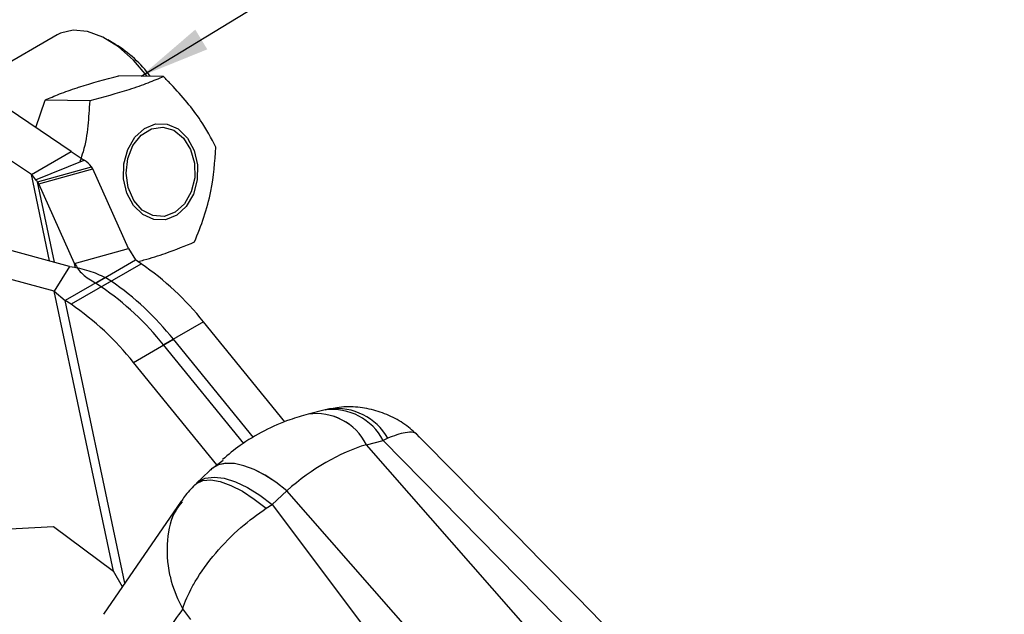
# Model space of a CAD drawing. Header units: millimetres. Extents: x 33 to 670, y 22 to 286.
# Tile 40 of 41: x 615 to 661, y 227 to 255. Entities that reach past the tile are written whole.
import ezdxf

# ---------------------------------------------------------------- set-up
doc = ezdxf.new("R2010")
doc.units = ezdxf.units.MM
doc.layers.add('FORMATO', color=179, linetype='Continuous')
doc.dimstyles.new('SLDDIMSTYLE5', dxfattribs={"dimtxt": 0.18, "dimasz": 3.302, "dimexe": 0, "dimexo": 0.0625, "dimgap": 0, "dimtad": 0, "dimtih": 1, "dimtoh": 1, "dimdec": 0, "dimrnd": 1e-09, "dimzin": 0, "dimdsep": 46, "dimtxsty": 'Standard', "dimsah": 1, "dimcen": 0.09, "dimadec": 0, "dimazin": 0, "dimtfac": 3.302, "dimtdec": 0, "dimtofl": 0, "dimtmove": 0, "dimatfit": 3, "dimfxl": 0, "dimfrac": 2, "dimtolj": 1, "dimtzin": 0, "dimarcsym": 0})

msp = doc.modelspace()

# ---------------------------------------------------------------- linework, layer by layer
at = {"color": 7, "linetype": 'Continuous', "lineweight": 25}
for p, q in [((616.8683, 254.5235), (612.8419, 252.1991)), ((619.6034, 254.0832), (619.2499, 254.2874)), ((617.5358, 249.0643), (611.963, 252.786)), ((621.8563, 252.5702), (619.7635, 252.6138)), ((615.6619, 247.9826), (610.0892, 251.7043)), ((615.8695, 250.1771), (616.304, 251.4725)), ((618.3969, 251.429), (616.304, 251.4725)), ((615.6619, 247.9826), (617.5358, 249.0643)), ((617.5358, 249.0643), (618.1334, 248.6498)), ((615.8561, 247.7249), (618.1334, 248.6498)), ((615.6619, 247.9826), (615.8561, 247.7249)), ((615.9498, 247.6419), (618.4753, 248.347)), ((616.0141, 247.5452), (618.5396, 248.2503)), ((618.5396, 248.2503), (618.4753, 248.347)), ((620.2136, 244.5133), (618.5396, 248.2503)), ((616.0141, 247.5452), (615.9498, 247.6419)), ((617.688, 243.8082), (616.0141, 247.5452)), ((617.4561, 243.6743), (611.9057, 245.1735)), ((617.688, 243.8082), (620.2136, 244.5133)), ((620.2136, 244.5133), (620.5433, 243.9741)), ((616.7361, 242.5057), (611.1857, 244.005)), ((618.6695, 242.8924), (620.5433, 243.9741)), ((618.9378, 242.7132), (620.8116, 243.795)), ((620.8116, 243.795), (620.5433, 243.9741)), ((617.4561, 243.6743), (616.7361, 242.5057)), ((619.1291, 243.1577), (617.2553, 242.076)), ((619.3974, 242.9785), (617.5236, 241.8968)), ((618.9378, 242.7132), (618.6695, 242.8924)), ((619.3974, 242.9785), (619.1291, 243.1577)), ((619.506, 229.3852), (616.7361, 242.5057)), ((616.7361, 242.5057), (617.2553, 242.076)), ((617.5236, 241.8968), (617.2553, 242.076)), ((623.7391, 241.0725), (621.8652, 239.9908)), ((627.5524, 236.3813), (623.7391, 241.0725)), ((620.451, 239.1744), (622.3248, 240.2561)), ((626.0703, 235.6484), (622.3248, 240.2561)), ((625.6174, 235.3749), (621.8652, 239.9908)), ((624.3568, 234.3694), (620.451, 239.1744)), ((629.4336, 236.9414), (628.6467, 236.7439)), ((631.3707, 235.3144), (632.1576, 235.5119)), ((632.3741, 235.6215), (632.1576, 235.5119)), ((632.1576, 235.5119), (655.2239, 212.0591)), ((652.9714, 210.6971), (631.3688, 235.314)), ((624.1498, 234.2128), (624.6493, 234.5905)), ((623.9951, 234.0696), (623.4092, 233.5105)), ((624.1478, 234.2109), (624.1498, 234.2128)), ((627.633, 233.1567), (626.9518, 232.5067)), ((649.2372, 208.5414), (627.6346, 233.1582)), ((622.6904, 232.6722), (619.0503, 227.3627)), ((626.6748, 232.3313), (626.9518, 232.5067)), ((626.9518, 232.5067), (646.2184, 206.8603)), ((613.6069, 231.3062), (616.6944, 231.4785)), ((616.6944, 231.4785), (619.506, 229.3852)), ((619.9376, 228.6568), (619.506, 229.3852)), ((623.1415, 227.1119), (622.7582, 227.6177))]:
    msp.add_line(p, q, dxfattribs=at)
at = {"color": 8, "linetype": 'Continuous', "lineweight": 25}
for p, q in [((616.518, 243.9277), (615.6619, 247.9826)), ((616.7469, 243.8659), (615.9498, 247.6419)), ((617.7294, 243.6124), (617.688, 243.8082)), ((620.0528, 228.8249), (617.2553, 242.076))]:
    msp.add_line(p, q, dxfattribs=at)
at = {"color": 7, "linetype": 'Continuous', "lineweight": 25, "flags": 128}
for points in [[(621.095, 252.5861), (620.4464, 253.3426), (619.7418, 253.9616), (619.0141, 254.414), (618.2974, 254.6786), (617.6253, 254.7431), (617.0291, 254.6045), (616.8683, 254.5235)], [(622.9278, 246.4832), (622.478, 246.0731), (621.954, 245.862), (621.4072, 245.8706), (620.891, 246.098), (620.456, 246.522), (620.1448, 247.101), (619.9878, 247.7784), (620.0004, 248.4878), (620.1814, 249.1599), (620.513, 249.7288), (620.9628, 250.1389), (621.4868, 250.35), (622.0336, 250.3414), (622.5498, 250.114), (622.9848, 249.69), (623.296, 249.111), (623.453, 248.4336), (623.4404, 247.7242), (623.2594, 247.0521), (622.9278, 246.4832)], [(622.8384, 246.6034), (622.3976, 246.2085), (621.8835, 246.0193), (621.3517, 246.0562), (620.8599, 246.3153), (620.4613, 246.7684), (620.1991, 247.3664), (620.1018, 248.0446), (620.1799, 248.7294), (620.4249, 249.3467), (620.8103, 249.8296), (621.2944, 250.1256), (621.8245, 250.2028), (622.3434, 250.0528), (622.7948, 249.6918), (623.1298, 249.159), (623.312, 248.512), (623.3217, 247.8211), (623.1579, 247.161), (622.8384, 246.6034)], [(627.633, 233.1567), (627.1276, 233.5511), (626.616, 233.8831), (626.1118, 234.1439), (625.6285, 234.3265), (625.1791, 234.426), (624.7755, 234.4397), (624.4287, 234.3674), (624.1478, 234.2109)], [(627.6346, 233.1582), (627.1293, 233.5527), (626.6177, 233.8848), (626.1135, 234.1457), (625.6303, 234.3283), (625.1809, 234.4279), (624.7774, 234.4417), (624.4306, 234.3693), (624.1498, 234.2128)]]:
    msp.add_lwpolyline(points, dxfattribs=at)
at = {"color": 8, "linetype": 'Continuous', "lineweight": 25, "flags": 128}
for points in [[(623.332, 233.4361), (623.4054, 233.4985), (623.698, 233.6303), (624.073, 233.6585), (624.5179, 233.5821), (625.0178, 233.4037), (625.556, 233.1291), (626.1146, 232.7676), (626.6748, 232.3313)], [(623.4028, 233.5044), (623.4888, 233.5782), (623.8182, 233.7406), (624.2294, 233.7947), (624.7084, 233.7388), (625.2387, 233.5747), (625.8023, 233.3081), (626.3799, 232.948), (626.9518, 232.5067)]]:
    msp.add_lwpolyline(points, dxfattribs=at)
at = {"color": 7, "linetype": 'Continuous', "lineweight": 25}
for centre, radius, start, end in [((616.5938, 249.1637), 5.7671, 36.36458, 58.54359), ((617.6539, 247.7638), 1.0074, 35.37107, 61.57652), ((615.7247, 247.4822), 0.276, 35.37107, 61.57652), ((613.1655, 232.638), 13.5255, 38.57913, 55.57609), ((611.7513, 231.8216), 13.5255, 38.57913, 55.57609), ((611.2917, 231.5563), 13.5255, 38.57913, 55.57609), ((609.8774, 230.7399), 13.5255, 38.57913, 55.57609)]:
    msp.add_arc(centre, radius, start, end, dxfattribs=at)
at = {"color": 8, "linetype": 'Continuous', "lineweight": 25}
for centre, radius, start, end in [((629.7633, 234.2597), 2.7019, 27.61079, 97.0107), ((629.9733, 234.2389), 2.7705, 29.93625, 96.84476), ((629.0172, 234.1424), 2.6273, 26.48222, 98.20533), ((629.0189, 234.1431), 2.6273, 26.47676, 98.14473)]:
    msp.add_arc(centre, radius, start, end, dxfattribs=at)
at = {"color": 7, "linetype": 'Continuous', "lineweight": 25}
for centre, major_axis, ratio, start_param, end_param in [((631.4338, 218.4169), (3.2958, 17.1053), 0.610037, 0.311867, 0.6604946), ((637.1224, 226.7166), (9.1872, -6.3447), 0.67137, 2.6089877, 2.6092069), ((626.2959, 230.6533), (-2.0221, 3.6225), 0.5694098, 0.1033561, 0.1460792), ((631.8664, 235.9686), (27.0677, 25.0033), 0.1089979, 1.7581243, 1.7610391), ((636.1266, 226.1417), (10.7437, -3.4585), 0.8563594, 2.7061672, 2.7063863)]:
    msp.add_ellipse(centre, major_axis=major_axis, ratio=ratio, start_param=start_param, end_param=end_param, dxfattribs=at)
for points, knots in [([(617.8062, 252.0479), (617.8474, 252.0614), (618.4347, 252.254), (619.1233, 252.4405), (619.7635, 252.6138)], [0, 0, 0, 0, 0.0701852, 1, 1, 1, 1]), ([(621.8563, 252.5702), (621.6215, 252.4699), (621.1467, 252.267), (620.0425, 251.8771), (619.0341, 251.6025), (618.3969, 251.429)], [0, 0, 0, 0, 0.2648553, 0.5354533, 1, 1, 1, 1]), ([(624.3153, 249.2653), (624.0966, 249.6784), (623.7334, 250.3645), (622.9776, 251.3664), (622.3651, 252.053), (621.9732, 252.4515), (621.8563, 252.5702)], [0, 0, 0, 0, 0.3806577, 0.6320868, 0.8903094, 1, 1, 1, 1]), ([(616.304, 251.4725), (616.5213, 251.5665), (616.9599, 251.7562), (617.5224, 251.9501), (617.8062, 252.0479)], [0, 0, 0, 0, 0.495458, 1, 1, 1, 1]), ([(618.3969, 251.429), (618.3728, 251.0423), (618.3242, 250.2607), (618.1843, 249.2911), (617.9896, 248.7426), (617.9364, 248.5931)], [0, 0, 0, 0, 0.4158323, 0.840681, 1, 1, 1, 1]), ([(623.3147, 244.819), (623.4667, 245.2033), (623.774, 245.9803), (624.1877, 247.492), (624.2659, 248.5786), (624.3153, 249.2653)], [0, 0, 0, 0, 0.2648553, 0.5354533, 1, 1, 1, 1]), ([(620.6581, 243.8975), (620.7508, 243.9226), (621.2133, 244.0479), (622.2044, 244.3604), (622.8848, 244.6414), (623.3147, 244.819)], [0, 0, 0, 0, 0.0844169, 0.4214322, 1, 1, 1, 1]), ([(629.642, 236.9881), (629.6324, 236.9866), (629.5612, 236.9752), (629.4928, 236.9518), (629.4335, 236.9315)], [0, 0, 0, 0, 0.1342928, 1, 1, 1, 1]), ([(633.8582, 235.6707), (633.6647, 235.8533), (633.2628, 236.2327), (632.5318, 236.6592), (631.7183, 236.9644), (630.8602, 237.0956), (630.1539, 237.1013), (629.7595, 236.9963), (629.6453, 236.9659)], [0, 0, 0, 0, 0.1736113, 0.3606246, 0.5475164, 0.7355898, 0.923402, 1, 1, 1, 1]), ([(628.6439, 236.7432), (628.3554, 236.662), (627.6513, 236.4636), (626.5748, 235.9813), (625.5123, 235.3571), (624.8953, 234.8457), (624.6238, 234.6207)], [0, 0, 0, 0, 0.1989875, 0.4857355, 0.7737024, 1, 1, 1, 1]), ([(656.672, 212.4831), (655.1393, 214.0408), (647.5347, 221.7693), (639.9341, 229.5004), (633.8654, 235.6732)], [0, 0, 0, 0, 0.2015475, 1, 1, 1, 1]), ([(623.3325, 233.4281), (623.1569, 233.2539), (622.9169, 233.0156), (622.7411, 232.7278), (622.6938, 232.6505)], [0, 0, 0, 0, 0.7311625, 1, 1, 1, 1]), ([(622.7582, 227.6177), (622.7592, 227.6211), (622.861, 227.9472), (623.048, 228.3773), (623.5457, 229.2539), (624.2474, 230.2265), (625.4305, 231.4436), (626.2734, 232.0449), (626.6748, 232.3313)], [0, 0, 0, 0, 0.00218937, 0.21325618, 0.26096797, 0.5212746, 0.77197808, 1, 1, 1, 1]), ([(622.7582, 227.6177), (622.2496, 226.8904), (621.2371, 225.4421), (620.2203, 223.9951), (619.7141, 223.2748)], [0, 0, 0, 0, 0.502233, 1, 1, 1, 1])]:
    msp.add_open_spline(points, degree=3, knots=knots, dxfattribs=at)
for points in [[(617.688, 243.8082), (617.7982, 243.6339), (618.0184, 243.2852), (618.4525, 243.0233), (618.6695, 242.8924)], [(617.4561, 243.6743), (617.7664, 243.6155), (618.3871, 243.498), (618.8818, 243.2712), (619.1291, 243.1577)]]:
    msp.add_open_spline(points, degree=3, dxfattribs=at)
at = {"color": 8, "linetype": 'Continuous', "lineweight": 25}
for points, knots in [([(633.8438, 235.6531), (633.8342, 235.676), (633.7391, 235.9032), (633.2442, 235.9439), (632.6549, 235.7255), (632.3741, 235.6215)], [0, 0, 0, 0, 0.0553968, 0.5500756, 1, 1, 1, 1]), ([(622.7275, 232.6292), (622.6278, 232.507), (622.2339, 232.024), (621.9719, 230.834), (622.0305, 229.6628), (622.304, 228.5778), (622.5258, 228.0375), (622.7558, 227.622), (622.7582, 227.6177)], [0, 0, 0, 0, 0.0990754, 0.3916538, 0.6954281, 0.7511225, 0.997445, 1, 1, 1, 1])]:
    msp.add_open_spline(points, degree=3, knots=knots, dxfattribs=at)

# ---------------------------------------------------------------- leaders
at = {"layer": 'FORMATO'}
for points in [[(620.8099, 252.592), (661.278, 277.2772)], [(612.7542, 252.6901), (617.7407, 276.7305)]]:
    msp.add_leader(points, dimstyle='SLDDIMSTYLE5', dxfattribs=at)

doc.saveas('drawing.dxf')
